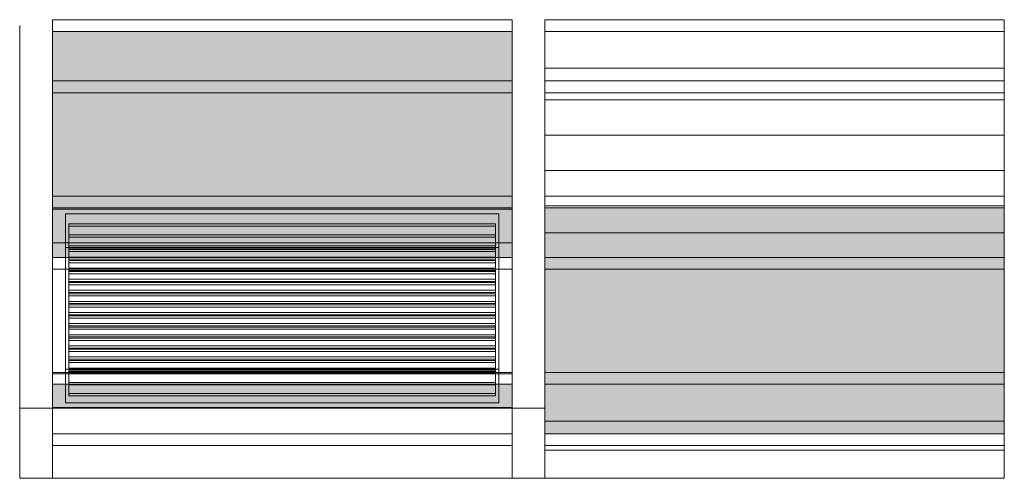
# Model space of a CAD drawing. Header units: millimetres. Extents: x 105028 to 874735, y -568483 to 191941.
# Tile 86 of 135: x 349972 to 351472, y 151602 to 152301. Entities that reach past the tile are written whole.
import ezdxf

# ---------------------------------------------------------------- set-up
doc = ezdxf.new("R2010")
doc.units = ezdxf.units.MM
doc.layers.add('Импосты витража', color=7, linetype='Continuous', lineweight=18)
doc.layers.add('Панели витража', color=252, linetype='Continuous', lineweight=5)

# ---------------------------------------------------------------- blocks, each defined once
blk = doc.blocks.new('System Panel - A_PAN_ALU_Темный_100_Тонкая панель_Вынос4-V87-К2_L02_5_400__Задание СС')
at = {"layer": 'Панели витража', "lineweight": 5, "true_color": 0xdbdbdb}
for points in [[(-12383905.2, 9979954.3), (-12383905.2, 9980205.2), (-12384605.2, 9980205.2), (-12384605.2, 9979954.3)], [(-12383905.2, 9979861), (-12383905.2, 9979954.3), (-12384605.2, 9979954.3), (-12384605.2, 9979861)]]:
    blk.add_hatch(color=254, dxfattribs=at).paths.add_polyline_path(points)
at = {"layer": 'Панели витража', "lineweight": 5}
for p, q in [((-12384605.2, 9980205.2), (-12384605.2, 9979954.3)), ((-12383905.2, 9980205.2), (-12384605.2, 9980205.2)), ((-12384605.2, 9980111.8), (-12384605.2, 9980205.2)), ((-12383905.2, 9979954.3), (-12383905.2, 9980205.2)), ((-12383905.2, 9980205.2), (-12383905.2, 9980111.8)), ((-12384605.2, 9980111.8), (-12383905.2, 9980111.8)), ((-12384605.2, 9979861), (-12384605.2, 9980111.8)), ((-12383905.2, 9980111.8), (-12383905.2, 9979861)), ((-12384605.2, 9979954.3), (-12383905.2, 9979954.3)), ((-12384605.2, 9979954.3), (-12384605.2, 9979861)), ((-12383905.2, 9979954.3), (-12383905.2, 9979861)), ((-12383905.2, 9979861), (-12384605.2, 9979861))]:
    blk.add_line(p, q, dxfattribs=at)
blk = doc.blocks.new('System Panel - A_PAN_Glass_Холодное_Стемалит-V97-К2_L02_5_400__Задание СС')
at = {"layer": 'Панели витража', "lineweight": 5}
h = blk.add_hatch(dxfattribs=at)
h.set_pattern_fill('FP_36', color=256, style=0, pattern_type=2)
h.set_pattern_definition([(0, (0, 8698417.33), (0, 53.755), [])])
h.paths.add_polyline_path([(-12369655.2, 9979936.4), (-12369655.2, 9980149.2), (-12370355.2, 9980149.2), (-12370355.2, 9979936.4)])
for p, q in [((-12370355.2, 9980149.2), (-12370355.2, 9979898.3)), ((-12369655.2, 9980149.2), (-12370355.2, 9980149.2)), ((-12370355.2, 9980111.8), (-12370355.2, 9980149.2)), ((-12369655.2, 9979898.3), (-12369655.2, 9980149.2)), ((-12369655.2, 9980149.2), (-12369655.2, 9980111.8)), ((-12370355.2, 9980111.8), (-12369655.2, 9980111.8)), ((-12370355.2, 9979861), (-12370355.2, 9980111.8)), ((-12369655.2, 9980111.8), (-12369655.2, 9979861)), ((-12370355.2, 9979898.3), (-12369655.2, 9979898.3)), ((-12370355.2, 9979898.3), (-12370355.2, 9979861)), ((-12369655.2, 9979898.3), (-12369655.2, 9979861)), ((-12369655.2, 9979861), (-12370355.2, 9979861))]:
    blk.add_line(p, q, dxfattribs=at)
blk = doc.blocks.new('SLG_Панель_Решетка - СТМ-36_ В-50_ У-160 _Смещение 18__Сэндвич-панель_жс-0_2-0_25-6039872-К2_L02_5_400__Задание СС')
at = {"layer": 'Панели витража', "lineweight": 5}
for p, q in [((-12383905.2, 9979934.6), (-12384605.2, 9979934.6)), ((-12384605.2, 9979934.6), (-12384605.2, 9979683.7)), ((-12384605.2, 9979883.2), (-12384605.2, 9979934.6)), ((-12384585.2, 9979690.9), (-12384585.2, 9979927.4)), ((-12384585.2, 9979927.4), (-12383925.2, 9979927.4)), ((-12384585.2, 9979876), (-12384585.2, 9979927.4)), ((-12383925.2, 9979927.4), (-12383925.2, 9979690.9)), ((-12383925.2, 9979876), (-12383925.2, 9979927.4)), ((-12383905.2, 9979683.7), (-12383905.2, 9979934.6)), ((-12383905.2, 9979883.2), (-12383905.2, 9979934.6)), ((-12384580.2, 9979908.8), (-12384580.2, 9979912.2)), ((-12384580.2, 9979912.2), (-12384580.2, 9979873.2)), ((-12383930.2, 9979912.2), (-12384580.2, 9979912.2)), ((-12384580.2, 9979869.8), (-12384580.2, 9979908.8)), ((-12383930.2, 9979908.8), (-12384580.2, 9979908.8)), ((-12383930.2, 9979873.2), (-12383930.2, 9979912.2)), ((-12383930.2, 9979912.2), (-12383930.2, 9979908.8)), ((-12383930.2, 9979908.8), (-12383930.2, 9979869.8)), ((-12384580.2, 9979891.9), (-12384580.2, 9979895.3)), ((-12384580.2, 9979895.3), (-12384580.2, 9979856.3)), ((-12383930.2, 9979895.3), (-12384580.2, 9979895.3)), ((-12384580.2, 9979852.9), (-12384580.2, 9979891.9)), ((-12383930.2, 9979891.9), (-12384580.2, 9979891.9)), ((-12383930.2, 9979856.3), (-12383930.2, 9979895.3)), ((-12383930.2, 9979895.3), (-12383930.2, 9979891.9)), ((-12383930.2, 9979891.9), (-12383930.2, 9979852.9)), ((-12384605.2, 9979632.4), (-12384605.2, 9979883.2)), ((-12384605.2, 9979883.2), (-12383905.2, 9979883.2)), ((-12383925.2, 9979876), (-12384585.2, 9979876)), ((-12384585.2, 9979876), (-12384585.2, 9979639.5)), ((-12384580.2, 9979875), (-12384580.2, 9979878.4)), ((-12384580.2, 9979878.4), (-12384580.2, 9979839.4)), ((-12383930.2, 9979878.4), (-12384580.2, 9979878.4)), ((-12383930.2, 9979839.4), (-12383930.2, 9979878.4)), ((-12383930.2, 9979878.4), (-12383930.2, 9979875)), ((-12383925.2, 9979639.5), (-12383925.2, 9979876)), ((-12383905.2, 9979883.2), (-12383905.2, 9979632.4)), ((-12384580.2, 9979836), (-12384580.2, 9979875)), ((-12383930.2, 9979875), (-12384580.2, 9979875)), ((-12384580.2, 9979873.2), (-12384580.2, 9979869.8)), ((-12383930.2, 9979873.2), (-12384580.2, 9979873.2)), ((-12384580.2, 9979869.8), (-12383930.2, 9979869.8)), ((-12384580.2, 9979858.1), (-12384580.2, 9979861.5)), ((-12384580.2, 9979861.5), (-12384580.2, 9979822.5)), ((-12383930.2, 9979861.5), (-12384580.2, 9979861.5)), ((-12383930.2, 9979875), (-12383930.2, 9979836)), ((-12383930.2, 9979869.8), (-12383930.2, 9979873.2)), ((-12383930.2, 9979822.5), (-12383930.2, 9979861.5)), ((-12383930.2, 9979861.5), (-12383930.2, 9979858.1)), ((-12384580.2, 9979819.1), (-12384580.2, 9979858.1)), ((-12383930.2, 9979858.1), (-12384580.2, 9979858.1)), ((-12384580.2, 9979856.3), (-12384580.2, 9979852.9)), ((-12383930.2, 9979856.3), (-12384580.2, 9979856.3)), ((-12384580.2, 9979852.9), (-12383930.2, 9979852.9)), ((-12383930.2, 9979858.1), (-12383930.2, 9979819.1)), ((-12383930.2, 9979852.9), (-12383930.2, 9979856.3)), ((-12384580.2, 9979841.2), (-12384580.2, 9979844.6)), ((-12384580.2, 9979844.6), (-12384580.2, 9979805.6)), ((-12383930.2, 9979844.6), (-12384580.2, 9979844.6)), ((-12384580.2, 9979802.2), (-12384580.2, 9979841.2)), ((-12383930.2, 9979841.2), (-12384580.2, 9979841.2)), ((-12384580.2, 9979839.4), (-12384580.2, 9979836)), ((-12383930.2, 9979839.4), (-12384580.2, 9979839.4)), ((-12384580.2, 9979836), (-12383930.2, 9979836)), ((-12383930.2, 9979805.6), (-12383930.2, 9979844.6)), ((-12383930.2, 9979844.6), (-12383930.2, 9979841.2)), ((-12383930.2, 9979841.2), (-12383930.2, 9979802.2)), ((-12383930.2, 9979836), (-12383930.2, 9979839.4)), ((-12384580.2, 9979824.3), (-12384580.2, 9979827.7)), ((-12384580.2, 9979827.7), (-12384580.2, 9979788.7)), ((-12383930.2, 9979827.7), (-12384580.2, 9979827.7)), ((-12384580.2, 9979785.3), (-12384580.2, 9979824.3)), ((-12383930.2, 9979824.3), (-12384580.2, 9979824.3)), ((-12384580.2, 9979822.5), (-12384580.2, 9979819.1)), ((-12383930.2, 9979822.5), (-12384580.2, 9979822.5)), ((-12384580.2, 9979819.1), (-12383930.2, 9979819.1)), ((-12383930.2, 9979788.7), (-12383930.2, 9979827.7)), ((-12383930.2, 9979827.7), (-12383930.2, 9979824.3)), ((-12383930.2, 9979824.3), (-12383930.2, 9979785.3)), ((-12383930.2, 9979819.1), (-12383930.2, 9979822.5)), ((-12384580.2, 9979807.4), (-12384580.2, 9979810.8)), ((-12384580.2, 9979810.8), (-12384580.2, 9979771.8)), ((-12383930.2, 9979810.8), (-12384580.2, 9979810.8)), ((-12384580.2, 9979768.4), (-12384580.2, 9979807.4)), ((-12383930.2, 9979807.4), (-12384580.2, 9979807.4)), ((-12384580.2, 9979805.6), (-12384580.2, 9979802.2)), ((-12383930.2, 9979805.6), (-12384580.2, 9979805.6)), ((-12384580.2, 9979802.2), (-12383930.2, 9979802.2)), ((-12383930.2, 9979771.8), (-12383930.2, 9979810.8)), ((-12383930.2, 9979810.8), (-12383930.2, 9979807.4)), ((-12383930.2, 9979807.4), (-12383930.2, 9979768.4)), ((-12383930.2, 9979802.2), (-12383930.2, 9979805.6)), ((-12384580.2, 9979790.5), (-12384580.2, 9979793.9)), ((-12384580.2, 9979793.9), (-12384580.2, 9979754.9)), ((-12383930.2, 9979793.9), (-12384580.2, 9979793.9)), ((-12384580.2, 9979751.5), (-12384580.2, 9979790.5)), ((-12383930.2, 9979790.5), (-12384580.2, 9979790.5)), ((-12384580.2, 9979788.7), (-12384580.2, 9979785.3)), ((-12383930.2, 9979788.7), (-12384580.2, 9979788.7)), ((-12384580.2, 9979785.3), (-12383930.2, 9979785.3)), ((-12383930.2, 9979754.9), (-12383930.2, 9979793.9)), ((-12383930.2, 9979793.9), (-12383930.2, 9979790.5)), ((-12383930.2, 9979790.5), (-12383930.2, 9979751.5)), ((-12383930.2, 9979785.3), (-12383930.2, 9979788.7)), ((-12384580.2, 9979773.6), (-12384580.2, 9979777)), ((-12384580.2, 9979777), (-12384580.2, 9979738)), ((-12383930.2, 9979777), (-12384580.2, 9979777)), ((-12384580.2, 9979734.6), (-12384580.2, 9979773.6)), ((-12383930.2, 9979773.6), (-12384580.2, 9979773.6)), ((-12384580.2, 9979771.8), (-12384580.2, 9979768.4)), ((-12383930.2, 9979771.8), (-12384580.2, 9979771.8)), ((-12383930.2, 9979738), (-12383930.2, 9979777)), ((-12383930.2, 9979777), (-12383930.2, 9979773.6)), ((-12383930.2, 9979773.6), (-12383930.2, 9979734.6)), ((-12383930.2, 9979768.4), (-12383930.2, 9979771.8)), ((-12384580.2, 9979768.4), (-12383930.2, 9979768.4)), ((-12384580.2, 9979756.7), (-12384580.2, 9979760.1)), ((-12384580.2, 9979760.1), (-12384580.2, 9979721)), ((-12383930.2, 9979760.1), (-12384580.2, 9979760.1)), ((-12384580.2, 9979717.7), (-12384580.2, 9979756.7)), ((-12383930.2, 9979756.7), (-12384580.2, 9979756.7)), ((-12383930.2, 9979721), (-12383930.2, 9979760.1)), ((-12383930.2, 9979760.1), (-12383930.2, 9979756.7)), ((-12383930.2, 9979756.7), (-12383930.2, 9979717.7)), ((-12384580.2, 9979754.9), (-12384580.2, 9979751.5)), ((-12383930.2, 9979754.9), (-12384580.2, 9979754.9)), ((-12384580.2, 9979751.5), (-12383930.2, 9979751.5)), ((-12384580.2, 9979739.8), (-12384580.2, 9979743.2)), ((-12384580.2, 9979743.2), (-12384580.2, 9979704.1)), ((-12383930.2, 9979743.2), (-12384580.2, 9979743.2)), ((-12383930.2, 9979751.5), (-12383930.2, 9979754.9)), ((-12383930.2, 9979704.1), (-12383930.2, 9979743.2)), ((-12383930.2, 9979743.2), (-12383930.2, 9979739.8)), ((-12384580.2, 9979700.8), (-12384580.2, 9979739.8)), ((-12383930.2, 9979739.8), (-12384580.2, 9979739.8)), ((-12384580.2, 9979738), (-12384580.2, 9979734.6)), ((-12383930.2, 9979738), (-12384580.2, 9979738)), ((-12384580.2, 9979734.6), (-12383930.2, 9979734.6)), ((-12384580.2, 9979722.9), (-12384580.2, 9979726.3)), ((-12384580.2, 9979726.3), (-12384580.2, 9979687.2)), ((-12383930.2, 9979726.3), (-12384580.2, 9979726.3)), ((-12383930.2, 9979739.8), (-12383930.2, 9979700.8)), ((-12383930.2, 9979734.6), (-12383930.2, 9979738)), ((-12383930.2, 9979687.2), (-12383930.2, 9979726.3)), ((-12383930.2, 9979726.3), (-12383930.2, 9979722.9)), ((-12384580.2, 9979683.9), (-12384580.2, 9979722.9)), ((-12383930.2, 9979722.9), (-12384580.2, 9979722.9)), ((-12384580.2, 9979721), (-12384580.2, 9979717.7)), ((-12383930.2, 9979721), (-12384580.2, 9979721)), ((-12384580.2, 9979717.7), (-12383930.2, 9979717.7)), ((-12383930.2, 9979722.9), (-12383930.2, 9979683.9)), ((-12383930.2, 9979717.7), (-12383930.2, 9979721)), ((-12384580.2, 9979706), (-12384580.2, 9979709.4)), ((-12384580.2, 9979709.4), (-12384580.2, 9979670.3)), ((-12383930.2, 9979709.4), (-12384580.2, 9979709.4)), ((-12384580.2, 9979667), (-12384580.2, 9979706)), ((-12383930.2, 9979706), (-12384580.2, 9979706)), ((-12384580.2, 9979704.1), (-12384580.2, 9979700.8)), ((-12383930.2, 9979704.1), (-12384580.2, 9979704.1)), ((-12384580.2, 9979700.8), (-12383930.2, 9979700.8)), ((-12383930.2, 9979670.3), (-12383930.2, 9979709.4)), ((-12383930.2, 9979709.4), (-12383930.2, 9979706)), ((-12383930.2, 9979706), (-12383930.2, 9979667)), ((-12383930.2, 9979700.8), (-12383930.2, 9979704.1)), ((-12384605.2, 9979683.7), (-12383905.2, 9979683.7)), ((-12384605.2, 9979683.7), (-12384605.2, 9979632.4)), ((-12383925.2, 9979690.9), (-12384585.2, 9979690.9)), ((-12384585.2, 9979639.5), (-12384585.2, 9979690.9)), ((-12384580.2, 9979689.1), (-12384580.2, 9979692.4)), ((-12384580.2, 9979692.4), (-12384580.2, 9979653.4)), ((-12383930.2, 9979692.4), (-12384580.2, 9979692.4)), ((-12384580.2, 9979650), (-12384580.2, 9979689.1)), ((-12383930.2, 9979689.1), (-12384580.2, 9979689.1)), ((-12384580.2, 9979687.2), (-12384580.2, 9979683.9)), ((-12383930.2, 9979687.2), (-12384580.2, 9979687.2)), ((-12384580.2, 9979683.9), (-12383930.2, 9979683.9)), ((-12383930.2, 9979653.4), (-12383930.2, 9979692.4)), ((-12383930.2, 9979692.4), (-12383930.2, 9979689.1)), ((-12383930.2, 9979689.1), (-12383930.2, 9979650)), ((-12383930.2, 9979683.9), (-12383930.2, 9979687.2)), ((-12383925.2, 9979690.9), (-12383925.2, 9979639.5)), ((-12383905.2, 9979632.4), (-12383905.2, 9979683.7)), ((-12384580.2, 9979670.3), (-12384580.2, 9979667)), ((-12383930.2, 9979670.3), (-12384580.2, 9979670.3)), ((-12384580.2, 9979667), (-12383930.2, 9979667)), ((-12383930.2, 9979667), (-12383930.2, 9979670.3)), ((-12384580.2, 9979653.4), (-12384580.2, 9979650)), ((-12383930.2, 9979653.4), (-12384580.2, 9979653.4)), ((-12384580.2, 9979650), (-12383930.2, 9979650)), ((-12383930.2, 9979650), (-12383930.2, 9979653.4)), ((-12384585.2, 9979639.5), (-12383925.2, 9979639.5)), ((-12383905.2, 9979632.4), (-12384605.2, 9979632.4))]:
    blk.add_line(p, q, dxfattribs=at)
blk = doc.blocks.new('System Panel - A_PAN_ALU_Темный_100_Тонкая панель_Вынос4-V101-К2_L02_5_400__Задание СС')
at = {"layer": 'Панели витража', "lineweight": 5, "true_color": 0xdbdbdb}
blk.add_hatch(color=254, dxfattribs=at).paths.add_polyline_path([(-12385405.2, 9979631.5), (-12385405.2, 9979667.6), (-12386105.2, 9979667.6), (-12386105.2, 9979631.5), (-12386014.2, 9979631.5)])
at = {"layer": 'Панели витража', "lineweight": 5}
for p, q in [((-12386105.2, 9979574.3), (-12386105.2, 9979667.6)), ((-12386105.2, 9979667.6), (-12386105.2, 9979631.5)), ((-12385405.2, 9979667.6), (-12386105.2, 9979667.6)), ((-12385405.2, 9979667.6), (-12385405.2, 9979574.3)), ((-12385405.2, 9979631.5), (-12385405.2, 9979667.6)), ((-12385405.2, 9979631.5), (-12386105.2, 9979631.5)), ((-12386105.2, 9979631.5), (-12386105.2, 9979524.4)), ((-12385405.2, 9979524.4), (-12385405.2, 9979631.5)), ((-12386105.2, 9979574.3), (-12385405.2, 9979574.3)), ((-12386105.2, 9979524.4), (-12386105.2, 9979574.3)), ((-12385405.2, 9979574.3), (-12385405.2, 9979524.4)), ((-12386105.2, 9979524.4), (-12385405.2, 9979524.4))]:
    blk.add_line(p, q, dxfattribs=at)
blk = doc.blocks.new('System Panel - A_PAN_Glass_Холодное_Стемалит-V112-К2_L02_5_400__Задание СС')
at = {"layer": 'Панели витража', "lineweight": 5}
for p, q in [((-12370355.2, 9979574.3), (-12370355.2, 9979611.6)), ((-12370355.2, 9979611.6), (-12370355.2, 9979567.2)), ((-12369655.2, 9979611.6), (-12370355.2, 9979611.6)), ((-12369655.2, 9979611.6), (-12369655.2, 9979574.3)), ((-12369655.2, 9979567.2), (-12369655.2, 9979611.6)), ((-12370355.2, 9979574.3), (-12369655.2, 9979574.3)), ((-12370355.2, 9979524.4), (-12370355.2, 9979574.3)), ((-12369655.2, 9979567.2), (-12370355.2, 9979567.2)), ((-12370355.2, 9979567.2), (-12370355.2, 9979524.4)), ((-12369655.2, 9979574.3), (-12369655.2, 9979524.4)), ((-12369655.2, 9979524.4), (-12369655.2, 9979567.2)), ((-12370355.2, 9979524.4), (-12369655.2, 9979524.4))]:
    blk.add_line(p, q, dxfattribs=at)
blk = doc.blocks.new('Rectangular Mullion - R_StandardFrame_50Wx250H 2-5838574-К2_L02_5_400__Задание СС')
at = {"layer": 'Импосты витража', "lineweight": 5}
for p, q in [((-12386105.2, 9980223.1), (-12386105.2, 9980129.8)), ((-12386105.2, 9980205.2), (-12386105.2, 9980223.1)), ((-12385405.2, 9980223.1), (-12386105.2, 9980223.1)), ((-12385405.2, 9980223.1), (-12385405.2, 9980205.2)), ((-12385405.2, 9980129.8), (-12385405.2, 9980223.1)), ((-12386105.2, 9980111.8), (-12386105.2, 9980205.2)), ((-12386105.2, 9980205.2), (-12385405.2, 9980205.2)), ((-12385405.2, 9980205.2), (-12385405.2, 9980111.8)), ((-12386105.2, 9980129.8), (-12386105.2, 9980111.8)), ((-12386105.2, 9980129.8), (-12385405.2, 9980129.8)), ((-12385405.2, 9980111.8), (-12385405.2, 9980129.8)), ((-12386105.2, 9980111.8), (-12385405.2, 9980111.8))]:
    blk.add_line(p, q, dxfattribs=at)
blk = doc.blocks.new('Rectangular Mullion - R_StandardFrame_50Wx250H 2-5838577-К2_L02_5_400__Задание СС')
at = {"layer": 'Импосты витража', "lineweight": 5}
for p, q in [((-12386155.2, 9980214.2), (-12386155.2, 9979945.4)), ((-12386105.2, 9979945.4), (-12386105.2, 9980214.2)), ((-12386155.2, 9979852), (-12386155.2, 9980120.8)), ((-12386105.2, 9979852), (-12386105.2, 9980120.8))]:
    blk.add_line(p, q, dxfattribs=at)
blk = doc.blocks.new('Rectangular Mullion - R_StandardFrame_50Wx250H 2-V113-К2_L02_5_400__Задание СС')
at = {"layer": 'Импосты витража', "lineweight": 5}
for p, q in [((-12386155.2, 9979676.6), (-12386155.2, 9979631.5)), ((-12386105.2, 9979631.5), (-12386105.2, 9979676.6)), ((-12386105.2, 9979631.5), (-12386155.2, 9979631.5)), ((-12386155.2, 9979631.5), (-12386155.2, 9979524.4)), ((-12386105.2, 9979524.4), (-12386105.2, 9979631.5)), ((-12386155.2, 9979524.4), (-12386155.2, 9979583.2)), ((-12386105.2, 9979524.4), (-12386105.2, 9979583.2)), ((-12386155.2, 9979524.4), (-12386105.2, 9979524.4))]:
    blk.add_line(p, q, dxfattribs=at)
blk = doc.blocks.new('135_SLK_K2_AR_FCD_rvt-1-К2_L02_5_400__Задание СС')
at = {"layer": 'Импосты витража', "lineweight": 5}
for name, p in [('Rectangular Mullion - R_StandardFrame_50Wx250H 2-5838574-К2_L02_5_400__Задание СС', (15000, 0)), ('Rectangular Mullion - R_StandardFrame_50Wx250H 2-5838574-К2_L02_5_400__Задание СС', (15750, 0)), ('Rectangular Mullion - R_StandardFrame_50Wx250H 2-5838577-К2_L02_5_400__Задание СС', (15000, 0)), ('Rectangular Mullion - R_StandardFrame_50Wx250H 2-5838577-К2_L02_5_400__Задание СС', (15750, 0)), ('Rectangular Mullion - R_StandardFrame_50Wx250H 2-5838574-К2_L02_5_400__Задание СС', (15000, -268.8)), ('Rectangular Mullion - R_StandardFrame_50Wx250H 2-5838574-К2_L02_5_400__Задание СС', (15750, -268.8)), ('Rectangular Mullion - R_StandardFrame_50Wx250H 2-5838577-К2_L02_5_400__Задание СС', (15000, -268.8)), ('Rectangular Mullion - R_StandardFrame_50Wx250H 2-5838577-К2_L02_5_400__Задание СС', (15750, -268.8)), ('Rectangular Mullion - R_StandardFrame_50Wx250H 2-5838577-К2_L02_5_400__Задание СС', (16500, -268.8)), ('Rectangular Mullion - R_StandardFrame_50Wx250H 2-5838574-К2_L02_5_400__Задание СС', (15000, -537.6)), ('Rectangular Mullion - R_StandardFrame_50Wx250H 2-5838574-К2_L02_5_400__Задание СС', (15750, -537.6)), ('Rectangular Mullion - R_StandardFrame_50Wx250H 2-V113-К2_L02_5_400__Задание СС', (15000, 0)), ('Rectangular Mullion - R_StandardFrame_50Wx250H 2-V113-К2_L02_5_400__Задание СС', (15750, 0))]:
    blk.add_blockref(name, p, dxfattribs=at)
at = {"layer": 'Панели витража', "lineweight": 5}
for name, p in [('System Panel - A_PAN_ALU_Темный_100_Тонкая панель_Вынос4-V87-К2_L02_5_400__Задание СС', (13500, 0)), ('System Panel - A_PAN_Glass_Холодное_Стемалит-V97-К2_L02_5_400__Задание СС', (0, 0)), ('System Panel - A_PAN_ALU_Темный_100_Тонкая панель_Вынос4-V87-К2_L02_5_400__Задание СС', (14250, -268.8)), ('SLG_Панель_Решетка - СТМ-36_ В-50_ У-160 _Смещение 18__Сэндвич-панель_жс-0_2-0_25-6039872-К2_L02_5_400__Задание СС', (13500, 0)), ('System Panel - A_PAN_ALU_Темный_100_Тонкая панель_Вынос4-V101-К2_L02_5_400__Задание СС', (15000, 0)), ('System Panel - A_PAN_Glass_Холодное_Стемалит-V112-К2_L02_5_400__Задание СС', (0, 0))]:
    blk.add_blockref(name, p, dxfattribs=at)

msp = doc.modelspace()

# ---------------------------------------------------------------- block references
at = {"lineweight": 5}
msp.add_blockref('135_SLK_K2_AR_FCD_rvt-1-К2_L02_5_400__Задание СС', (12721127.3, -9827922.2), dxfattribs=at)

doc.saveas('drawing.dxf')
